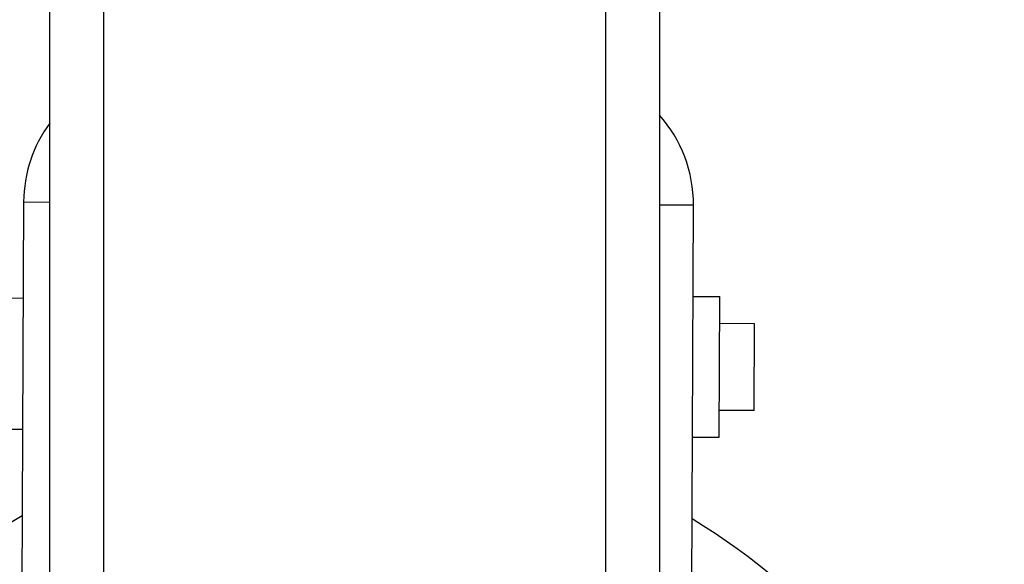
# Model space of a CAD drawing. Header units: millimetres. Extents: x 72 to 394, y 60 to 262.
# Tile 8 of 36: x 128.52 to 143.22, y 98.39 to 106.52. Entities that reach past the tile are written whole.
import ezdxf
from ezdxf.enums import TextEntityAlignment as Align

# ---------------------------------------------------------------- set-up
doc = ezdxf.new("R2010")
doc.units = ezdxf.units.MM
doc.header["$LTSCALE"] = 23.1
doc.layers.get('0').update_dxf_attribs({"linetype": 'CONTINUOUS'})
for name, color, linetype in [('1', 7, 'CONTINUOUS'), ('2', 7, 'CONTINUOUS'), ('51__DRAFT_DIMS', 7, 'CONTINUOUS')]:
    doc.layers.add(name, color=color, linetype=linetype)
doc.styles.get("Standard").update_dxf_attribs({"font": 'simfang.ttf'})
doc.dimstyles.new('DIMSTYLE_1', dxfattribs={"dimtxt": 3, "dimasz": 3, "dimexe": 2.5, "dimexo": 0.5, "dimgap": 0.75, "dimtad": 1, "dimdsep": 46, "dimtxsty": 'STANDARD', "dimblk": '_FILLED', "dimblk1": '_FILLED', "dimblk2": '_FILLED', "dimcen": 0.09, "dimazin": 2, "dimtp": 0.1, "dimtm": 0.1, "dimtfac": 1, "dimtdec": 0, "dimtofl": 0, "dimtmove": 0, "dimatfit": 3, "dimldrblk": '_FILLED', "dimfxl": 1, "dimtolj": 1, "dimarcsym": 0})

# ---------------------------------------------------------------- blocks, each defined once
blk = doc.blocks.new('_FILLED')
at = {"color": 0, "linetype": 'ByBlock'}
blk.add_solid([(0, 0), (-1, 0.1667), (-1, -0.1667)], dxfattribs=at)
blk = doc.blocks.new('*D3')
at = {"layer": '51__DRAFT_DIMS', "color": 4}
for p, q in [((74.962, 129.679), (73.212, 129.679)), ((133.018, 129.679), (74.962, 129.679)), ((75.712, 129.679), (75.712, 102.179)), ((75.712, 74.679), (75.712, 102.179)), ((74.962, 74.679), (73.212, 74.679)), ((98.018, 74.679), (74.962, 74.679))]:
    blk.add_line(p, q, dxfattribs=at)
at = {"layer": '51__DRAFT_DIMS', "color": 4, "xscale": 3, "yscale": 3, "zscale": 3}
for p, rotation in [((75.712, 129.679), 90), ((75.712, 74.679), 270)]:
    blk.add_blockref('_FILLED', p, dxfattribs=dict(at, rotation=rotation))
at = {"layer": '51__DRAFT_DIMS', "color": 4}
blk.add_text('275', height=3, rotation=90, dxfattribs=at).set_placement((74.962, 102.179), align=Align.CENTER)

msp = doc.modelspace()

# ---------------------------------------------------------------- linework, layer by layer
at = {"layer": '1', "color": 7}
for p, q in [((128.577, 103.802), (128.542, 95.982)), ((138.541, 95.937), (138.577, 103.756)), ((127.811, 102.369), (128.571, 102.365)), ((138.571, 102.389), (138.971, 102.388)), ((138.961, 100.288), (138.971, 102.388)), ((138.969, 101.988), (139.489, 101.985)), ((139.483, 100.685), (139.489, 101.985)), ((139.483, 100.685), (138.963, 100.688)), ((127.802, 100.409), (128.562, 100.405)), ((138.561, 100.289), (138.961, 100.288))]:
    msp.add_line(p, q, dxfattribs=at)
at = {"layer": '1', "color": 4}
for p, q in [((128.577, 103.802), (128.968, 103.8)), ((138.068, 103.758), (138.577, 103.756))]:
    msp.add_line(p, q, dxfattribs=at)
at = {"layer": '1', "color": 7}
for centre, radius, start, end in [((130.577, 103.792), 2, 143.5835, 179.7383), ((136.577, 103.765), 2, 359.7383, 41.8124), ((133.518, 90.779), 9.7, 120.7667, 58.7098)]:
    msp.add_arc(centre, radius, start, end, dxfattribs=at)
at = {"layer": '2', "color": 7}
for p, q in [((128.968, 95.728), (128.968, 110.479)), ((138.068, 110.479), (138.068, 95.734)), ((129.768, 109.751), (129.768, 95.779)), ((137.268, 95.779), (137.268, 109.751))]:
    msp.add_line(p, q, dxfattribs=at)

# ---------------------------------------------------------------- dimensions: what is measured, and where the dimension line sits
at = {"layer": '51__DRAFT_DIMS', "color": 4}
dim = msp.add_linear_dim(base=(75.712, 129.679), p1=(98.518, 74.679), p2=(133.518, 129.679), angle=90, text='275', dimstyle='DIMSTYLE_1', dxfattribs=at)
dim.commit()
dim.dimension.update_dxf_attribs({"geometry": '*D3', "text_midpoint": (75.712, 102.12), "dimtype": 160})

doc.saveas('drawing.dxf')
